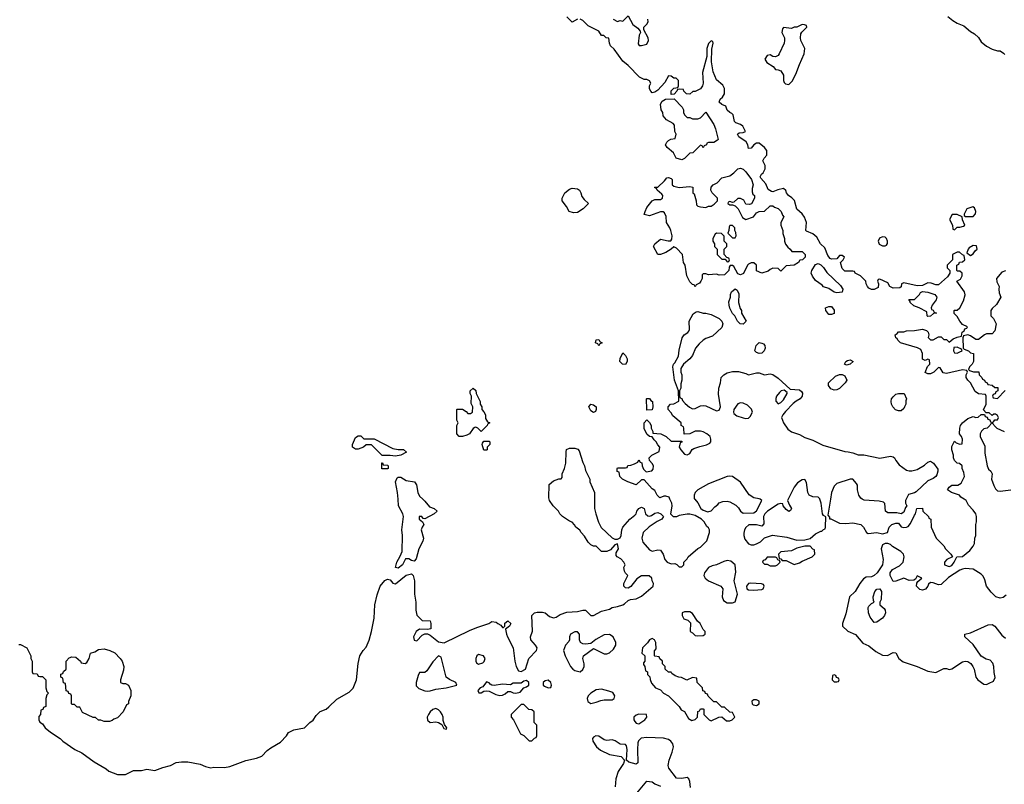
# Model space of a CAD drawing. Header units: inches. Extents: x 1861287 to 2052918, y 204622 to 437896.
# Tile 124 of 215: x 1969140 to 1976502, y 297869 to 303585. Entities that reach past the tile are written whole.
import ezdxf

# ---------------------------------------------------------------- set-up
doc = ezdxf.new("R2010")
doc.units = ezdxf.units.IN
doc.header["$MEASUREMENT"] = 0
for name, color, linetype in [('B9269', 7, 'Continuous'), ('B9279', 7, 'Continuous'), ('B9370', 7, 'Continuous')]:
    doc.layers.add(name, color=color, linetype=linetype)

msp = doc.modelspace()

# ---------------------------------------------------------------- linework, layer by layer
at = {"layer": 'B9269', "color": 5, "elevation": 140}
msp.add_lwpolyline([(1969134, 298914), (1969146, 298914), (1969192, 298890), (1969222, 298830), (1969222, 298810), (1969231.6, 298788.4), (1969234, 298710), (1969238, 298698), (1969270, 298694), (1969278, 298678), (1969290, 298674), (1969310, 298674), (1969334, 298650), (1969334, 298590), (1969343.6, 298563.6), (1969354, 298550), (1969343.6, 298536.4), (1969334, 298510), (1969334, 298450), (1969318, 298442), (1969312.7, 298427.3), (1969298, 298422), (1969294, 298390), (1969283.6, 298376.4), (1969282, 298350), (1969290, 298334), (1969310, 298322), (1969330, 298292), (1969370, 298258), (1969442, 298210), (1969462, 298190), (1969552, 298130), (1969603.5, 298103.5), (1969696.9, 298036.9), (1969785.4, 297985.4), (1969806.4, 297966.4), (1969870, 297942), (1969930, 297942), (1969990, 297971.3), (1970000, 297971.3)], dxfattribs=at)
msp.add_lwpolyline([(1969910, 298622), (1969930, 298622), (1969952, 298610), (1969970.9, 298570.9), (1969971.3, 298530), (1969952.7, 298487.3), (1969952, 298470), (1969938, 298462), (1969914, 298410), (1969870, 298366), (1969843.6, 298356.4), (1969830, 298346), (1969810, 298338), (1969770, 298338), (1969747.3, 298347.3), (1969728.4, 298348.4), (1969707.3, 298367.3), (1969688.4, 298368.4), (1969610, 298406), (1969590, 298446), (1969570, 298446), (1969550, 298466), (1969530, 298466), (1969526, 298470), (1969526, 298530), (1969522, 298542), (1969507.3, 298547.3), (1969502, 298562), (1969487.3, 298567.3), (1969482, 298622), (1969467.3, 298627.3), (1969462, 298662), (1969446, 298670), (1969447.3, 298692.7), (1969462, 298698), (1969467.3, 298712.7), (1969486, 298730), (1969486, 298790), (1969510, 298814), (1969530, 298822), (1969559.6, 298819.6), (1969594, 298790), (1969598, 298778), (1969630, 298772), (1969640.4, 298779.6), (1969658, 298810), (1969668, 298850), (1969701.2, 298858.8), (1969730, 298876), (1969770, 298882), (1969814, 298870), (1969850, 298851.3), (1969891, 298810), (1969904.7, 298790), (1969918, 298750), (1969916.9, 298723.1), (1969894, 298650), (1969894, 298630)], close=True, dxfattribs=at)
at = {"layer": 'B9279', "color": 5, "elevation": 140}
for points in [[(1970000, 297971.3), (1970050, 297971), (1970090, 297981), (1970150, 297971), (1970210, 297994.8), (1970268, 298010), (1970310, 298030.7), (1970350, 298037.3), (1970396.8, 298036.8), (1970490, 298018.8), (1970530, 298001), (1970570, 297991.3), (1970590, 297996), (1970670, 297994.8), (1970710, 298001), (1970830, 298046.8), (1970910, 298064), (1970950, 298078.8), (1970990, 298121), (1971017.5, 298142.5), (1971090, 298182.8), (1971134, 298230), (1971150, 298256), (1971190, 298276), (1971270, 298291.3), (1971309.3, 298330.7), (1971332.9, 298347.1), (1971356.5, 298383.5), (1971386.3, 298413.7), (1971430, 298431.3), (1971452.1, 298447.9), (1971510, 298506), (1971603.1, 298556.9), (1971633.6, 298586.4), (1971659, 298650), (1971669.3, 298770.7), (1971682, 298830), (1971708, 298870), (1971730, 298894), (1971752.5, 298947.5), (1971769.2, 299010), (1971789.2, 299110), (1971794, 299210), (1971813.6, 299286.4), (1971835.3, 299350), (1971870, 299392), (1971890, 299402), (1971910, 299398), (1971930, 299371.3), (1971950, 299368), (1972030, 299432.4), (1972070, 299442.8), (1972082.8, 299430), (1972091, 299390), (1972091, 299290), (1972101, 299230), (1972101, 299170), (1972110, 299134), (1972150, 299094), (1972210, 299092), (1972214, 299070), (1972214, 299030), (1972190, 299026), (1972130, 299028), (1972104.7, 299010), (1972084, 298970), (1972090, 298946), (1972110, 298941), (1972150, 298984.7), (1972170, 298994), (1972190, 298994), (1972210, 298984.7), (1972270, 298934.8), (1972313.6, 298926.4), (1972502.5, 299017.5), (1972558, 299042), (1972648, 299070), (1972670, 299084.7), (1972702, 299082), (1972714, 299070), (1972738, 299058), (1972750, 299042), (1972758, 299042), (1972766, 299050), (1972767.3, 299072.7), (1972790, 299092), (1972811.3, 299070), (1972802, 299050), (1972772.7, 299027.3), (1972780.5, 298990), (1972786.4, 298970), (1972828.8, 298890), (1972841.7, 298790), (1972852.4, 298750), (1972870, 298718), (1972890, 298712.7), (1972920.9, 298730), (1972947.6, 298810), (1973004.2, 298870), (1973007.8, 298890), (1972997.6, 298910), (1972962, 298950), (1972958, 298970), (1972973.2, 299013.2), (1972969, 299130), (1972989.1, 299150.9), (1973010, 299156), (1973050, 299156), (1973070, 299151.3), (1973102, 299122), (1973130, 299112), (1973150, 299118), (1973182, 299138), (1973230, 299154.8), (1973310, 299161), (1973350, 299171), (1973370, 299171), (1973410, 299131), (1973430, 299130.8), (1973490, 299162.8), (1973550, 299178), (1973570, 299191.3), (1973610, 299198), (1973649.1, 299210.9), (1973663.1, 299216.9), (1973690, 299242), (1973706, 299250), (1973750, 299256), (1973790, 299276), (1973875.3, 299350), (1973878, 299370), (1973868, 299390), (1973866, 299410), (1973847.3, 299427.3), (1973790, 299428), (1973755.3, 299404.7), (1973710, 299348.7), (1973690, 299335.3), (1973670, 299338), (1973658, 299350), (1973658, 299370), (1973686, 299430), (1973670, 299446), (1973663.1, 299463.1), (1973658, 299490), (1973666, 299510), (1973658, 299530), (1973634.6, 299554.6), (1973606, 299570), (1973600.4, 299580.4), (1973600.4, 299599.6), (1973618, 299630), (1973610, 299666), (1973590, 299658), (1973558, 299622), (1973530, 299608), (1973490, 299608.7), (1973450, 299648), (1973430, 299648.7), (1973410, 299658), (1973390, 299678), (1973363.1, 299723.1), (1973338, 299750), (1973328.4, 299768.4), (1973298, 299790), (1973288.9, 299808.9), (1973270, 299828), (1973250, 299835.3), (1973198, 299870), (1973178, 299890), (1973168, 299910), (1973128, 299950), (1973102, 299990), (1973098.7, 300000)], [(1972153.6, 300000), (1972170, 299984.7), (1972203.6, 299943.6), (1972238, 299930), (1972261, 299910), (1972238, 299890), (1972170, 299854), (1972156.4, 299856.4), (1972146, 299870), (1972126, 299870), (1972126, 299850), (1972152, 299832), (1972161, 299810), (1972147.9, 299792.1), (1972140.7, 299770), (1972159.1, 299710), (1972154.6, 299685.4), (1972124, 299630), (1972105.4, 299554.6), (1972090, 299538), (1972070, 299542), (1972050, 299555.3), (1972024.7, 299555.3), (1972001, 299510), (1971970, 299485.2), (1971949, 299490), (1971959.3, 299530), (1971985.2, 299574.8), (1971999, 299610), (1972001.2, 299730), (1971997.2, 299770), (1972009.2, 299870), (1972005.2, 299890), (1971973.2, 299950), (1971968.6, 300000)], [(1973438.3, 300000), (1973438.8, 299930), (1973446.8, 299890), (1973467.5, 299827.5), (1973487.7, 299787.7), (1973570, 299711), (1973590, 299702), (1973610, 299702), (1973628.4, 299711.6), (1973638, 299730), (1973642, 299770), (1973648.7, 299790), (1973702, 299850), (1973740.2, 299879.8), (1973749.1, 299890.9), (1973754, 299910), (1973770, 299931), (1973790, 299941), (1973810, 299931.3), (1973818.8, 299890), (1973836.8, 299876.8), (1973850, 299874), (1973862.7, 299877.3), (1973890, 299896), (1973910, 299901), (1973934, 299890), (1973954, 299870), (1973942, 299850), (1973906.4, 299833.6), (1973846.4, 299793.6), (1973802, 299750), (1973791.3, 299710), (1973799.8, 299679.8), (1973850, 299622), (1973870, 299612), (1973910, 299621), (1973930, 299618), (1973951.3, 299590), (1973964.7, 299550), (1973982, 299530), (1974010, 299518), (1974039.6, 299519.6), (1974052.7, 299512.7), (1974070, 299494), (1974090, 299494), (1974106, 299510), (1974106, 299530), (1974130, 299554), (1974138, 299570), (1974210, 299631.3), (1974230, 299642), (1974278, 299690), (1974298, 299750), (1974298, 299770), (1974290, 299786), (1974276.4, 299796.4), (1974258, 299830), (1974238, 299850), (1974190, 299878), (1974150, 299888.7), (1974130, 299888.7), (1974070, 299878), (1974050, 299868), (1974028.4, 299868.4), (1974008, 299888), (1974017.2, 299950), (1974016, 299970), (1974002.1, 300000)], [(1974186.8, 300000), (1974210, 299974), (1974232, 299930), (1974250, 299918), (1974285.4, 299905.4), (1974310, 299912), (1974336.4, 299943.6), (1974360.4, 299959.6), (1974370, 299972), (1974396.4, 299983.6), (1974430, 299984.7), (1974450, 299981), (1974495.2, 299955.2), (1974515.2, 299935.2), (1974530, 299911.3), (1974550, 299896), (1974630, 299898), (1974650, 299912), (1974688.7, 299990), (1974675.3, 300000)], [(1974886.5, 300000), (1974882, 299990), (1974895.3, 299955.3), (1974911.3, 299930), (1974903.6, 299916.4), (1974890, 299909.2), (1974870, 299922), (1974848, 299950), (1974846, 299966), (1974830, 299968), (1974810, 299962), (1974731.3, 299910), (1974711, 299890), (1974701, 299870), (1974703.6, 299816.4), (1974690, 299798), (1974649.2, 299809.2), (1974590.8, 299809.2), (1974570.5, 299789.5), (1974558.8, 299770), (1974554.4, 299745.6), (1974554, 299730), (1974562, 299702), (1974590, 299666), (1974610, 299658.8), (1974630, 299658.8), (1974650, 299666), (1974678.6, 299681.4), (1974710, 299711.3), (1974769.3, 299730.7), (1974876.1, 299716.1), (1974950, 299694), (1975010, 299696), (1975050, 299706), (1975090, 299741), (1975130, 299762), (1975138, 299762), (1975150, 299774), (1975162, 299778), (1975166, 299790), (1975167.3, 299867.3), (1975150, 299878), (1975142, 299890), (1975132.7, 299970), (1975122.7, 300000)], [(1975202.2, 300000), (1975182, 299882), (1975194, 299866), (1975194, 299854), (1975206, 299854), (1975270, 299822), (1975318, 299818), (1975370, 299822.8), (1975430, 299811.3), (1975450, 299792), (1975471.3, 299751.3), (1975483.6, 299743.6), (1975550, 299750.6), (1975590, 299741), (1975629.1, 299750.9), (1975642, 299790), (1975660.9, 299810), (1975690, 299821.6), (1975710, 299820.7), (1975730, 299794), (1975747.9, 299787.9), (1975770, 299790.5), (1975782.9, 299797.1), (1975801.5, 299818.5), (1975830, 299882), (1975838, 299890), (1975848.7, 299931.3), (1975890, 299932), (1975894, 299910), (1975934, 299870), (1975938, 299858), (1975951.6, 299851.6), (1975954, 299790), (1975992, 299710), (1976050, 299652), (1976062, 299630), (1976102, 299590), (1976114, 299570), (1976071.6, 299548.4), (1976054, 299530), (1976054, 299510), (1976090, 299498), (1976110, 299504.7), (1976128, 299530), (1976146, 299570), (1976190, 299572), (1976244, 299616), (1976268, 299650), (1976278, 299670), (1976282, 299710), (1976288.7, 299730), (1976288.7, 299810), (1976295.3, 299830), (1976295.3, 299870), (1976288.7, 299890), (1976270, 299918), (1976234.6, 299954.6), (1976218, 299990), (1976202.2, 300000)], [(1975767.3, 300000), (1975762, 299990), (1975762, 299970), (1975772, 299950), (1975762, 299938), (1975750, 299902), (1975732, 299890), (1975698, 299898), (1975630, 299897.2), (1975614, 299910), (1975608.7, 299968.7), (1975599, 299979), (1975566, 299986), (1975453.4, 299993.4), (1975439.7, 299999.7), (1975439.2, 300000)], [(1976517.1, 299282.9), (1976494.4, 299265.6), (1976470, 299260.9), (1976439, 299270), (1976404.4, 299304.4), (1976369.5, 299349.5), (1976357.5, 299397.5), (1976344.1, 299424.1), (1976330, 299439), (1976270, 299478), (1976210, 299481.2), (1976190, 299477.2), (1976170, 299469.3), (1976085.5, 299414.5), (1976030, 299362.7), (1976010, 299359.3), (1975970, 299375.3), (1975950, 299378), (1975935.3, 299364.7), (1975930.5, 299349.5), (1975912.7, 299327.3), (1975890, 299320.9), (1975870, 299324.5), (1975846.6, 299350), (1975848.4, 299371.6), (1975855.3, 299384.7), (1975886, 299410), (1975850, 299426), (1975838, 299402), (1975825.4, 299394.6), (1975790, 299393.2), (1975750, 299409.2), (1975690, 299388), (1975670, 299386), (1975649.5, 299429.5), (1975649.3, 299450), (1975665.6, 299474.4), (1975718, 299502), (1975738.9, 299521.1), (1975745.2, 299530), (1975754, 299570), (1975749.1, 299589.1), (1975729.3, 299609.3), (1975666.3, 299646.3), (1975650, 299662), (1975630, 299668.7), (1975610, 299668.7), (1975590, 299658), (1975581, 299630), (1975597.1, 299550), (1975590.7, 299510), (1975550.5, 299450), (1975530, 299429.5), (1975510, 299419.6), (1975470, 299417), (1975450, 299403.7), (1975420.5, 299370), (1975387.3, 299310), (1975344.9, 299270), (1975315.9, 299144.1), (1975291, 299070), (1975291, 299050), (1975332.8, 299012.8), (1975390, 298987.7), (1975444.9, 298924.9), (1975490, 298904.9), (1975540.7, 298860.7), (1975590, 298833), (1975627.5, 298832.5), (1975670, 298853.4), (1975690, 298850.8), (1975713.4, 298810), (1975745.1, 298785.1), (1975850.4, 298750.4), (1975930, 298714.8), (1975990, 298704), (1976050, 298733.4), (1976070, 298733.4), (1976090, 298727.3), (1976110, 298730.7), (1976190, 298783.8), (1976210, 298790.4), (1976230, 298787.7), (1976251.8, 298771.8), (1976267.7, 298750), (1976276.3, 298730), (1976288, 298670), (1976302.8, 298650), (1976350, 298617.3), (1976370, 298614.8), (1976390, 298624.7), (1976420.4, 298639.6), (1976433.6, 298666.4), (1976425.1, 298705.1), (1976422.7, 298750), (1976415.1, 298775.1), (1976396.2, 298796.2), (1976365.4, 298805.4), (1976330, 298826), (1976270, 298914), (1976206, 298970), (1976208, 298990), (1976250, 299001), (1976380.2, 299059.8), (1976410, 299062.8), (1976430.4, 299050.4), (1976484.1, 298984.1), (1976510, 298961)], [(1974154.5, 297845.5), (1974149.4, 297889.4), (1974142, 297910), (1974130, 297919), (1974090, 297912.7), (1974050, 297915.3), (1973993.2, 297990), (1973989.6, 298010), (1973996.2, 298050), (1974019.5, 298110), (1974029.2, 298150), (1974024, 298170), (1974008.7, 298190), (1973990, 298204), (1973952.9, 298212.9), (1973830, 298219), (1973786.8, 298213.2), (1973766.4, 298193.6), (1973762, 298178), (1973758.8, 298130), (1973762, 298030), (1973750, 298018), (1973694.6, 298034.6), (1973678, 298050), (1973682, 298130), (1973676.4, 298156.4), (1973670, 298166), (1973630, 298168.7), (1973592.9, 298192.9), (1973570, 298201.2), (1973530, 298196.2), (1973510, 298201.6), (1973470, 298227.8), (1973448.6, 298231.4), (1973430, 298221.2), (1973423, 298210), (1973426, 298190), (1973453.4, 298150), (1973482.9, 298122.9), (1973550, 298090.4), (1973636.8, 298076.8), (1973662, 298050), (1973655.3, 298024.7), (1973615.5, 297964.5), (1973598, 297910), (1973593, 297850)], [(1973730, 297771.3), (1973830, 297891.3), (1973870, 297886), (1973890, 297871), (1973930, 297854)]]:
    msp.add_lwpolyline(points, dxfattribs=at)
for points in [[(1975010, 299648.7), (1974950, 299634), (1974910, 299615.3), (1974830, 299606), (1974814, 299590), (1974818, 299558), (1974830, 299554), (1974842, 299542), (1974870, 299542), (1974930, 299512), (1974970, 299524.7), (1974990, 299538), (1975066, 299570), (1975086, 299590), (1975082, 299622), (1975070, 299626), (1975050, 299648)], [(1974430, 299541.2), (1974404.5, 299535.5), (1974350, 299509.2), (1974318, 299502), (1974290, 299489), (1974261, 299450), (1974256, 299430), (1974264.7, 299410), (1974290, 299391), (1974382, 299350), (1974398, 299330), (1974391.3, 299270), (1974402.8, 299242.8), (1974430, 299226), (1974470, 299224.7), (1974490, 299232), (1974506, 299290), (1974482, 299390), (1974494.8, 299454.8), (1974488.7, 299510), (1974456.5, 299536.5)], [(1974790, 299566), (1974730, 299566), (1974712.7, 299547.3), (1974698, 299542), (1974694, 299530), (1974710, 299514), (1974730, 299514), (1974750, 299502), (1974790, 299502), (1974806, 299510), (1974826, 299530), (1974822, 299542), (1974807.3, 299547.3), (1974802, 299562)], [(1974607.5, 299372.5), (1974590, 299369.2), (1974574, 299350), (1974576, 299330), (1974590, 299323), (1974630, 299319.1), (1974690, 299324.7), (1974698, 299330), (1974706, 299350), (1974702, 299362), (1974687.3, 299367.3)], [(1975530, 299078), (1975498.9, 299118.9), (1975487.6, 299150), (1975485.1, 299190), (1975490, 299201), (1975510, 299221), (1975528, 299230), (1975522.7, 299242.7), (1975520.9, 299270), (1975533.2, 299310), (1975550, 299326.8), (1975570, 299330.7), (1975582.8, 299310), (1975580.7, 299250), (1975571, 299230), (1975571.3, 299210), (1975602.8, 299182.8), (1975611.3, 299170), (1975614.8, 299150), (1975606.8, 299130), (1975590.8, 299110), (1975550, 299082)], [(1974150, 299158), (1974110, 299158), (1974094, 299150), (1974094, 299130), (1974105.4, 299105.4), (1974135.3, 299095.3), (1974156, 299076), (1974154, 299010), (1974170, 299002), (1974190, 298982), (1974210, 298978), (1974250, 298982), (1974266, 298990), (1974266, 299010), (1974250, 299026), (1974228, 299070), (1974208.9, 299088.9), (1974170, 299146)], [(1973290, 299009.4), (1973259.1, 298990), (1973250.6, 298970), (1973250.6, 298949.4), (1973244.9, 298935.1), (1973221, 298910), (1973204.7, 298870), (1973218, 298830), (1973258, 298750), (1973276.3, 298730), (1973290, 298719.3), (1973329.4, 298710.6), (1973350, 298726.8), (1973360.7, 298750), (1973360.7, 298770), (1973349.3, 298810), (1973355.3, 298830), (1973430, 298884.7), (1973510, 298844.7), (1973530, 298844.7), (1973550, 298852), (1973580.4, 298879.6), (1973598, 298910), (1973598, 298930), (1973578, 298970), (1973548.7, 298988.7), (1973510, 298985.2), (1973448.3, 298951.7), (1973410, 298922), (1973370, 298916), (1973350, 298919.3), (1973334, 298930), (1973326, 298950), (1973325.2, 298990), (1973310, 299009)], [(1973870, 298958), (1973850, 298948), (1973834.8, 298925.2), (1973796, 298890), (1973791.3, 298850), (1973814, 298830), (1973814, 298790), (1973803.6, 298776.4), (1973803.6, 298763.6), (1973814, 298750), (1973818, 298718), (1973834, 298710), (1973834, 298690), (1973851.6, 298671.6), (1973852.7, 298652.7), (1973863.6, 298623.6), (1973894, 298590), (1973930, 298574), (1973954, 298550), (1973991.1, 298531.1), (1974071.1, 298451.1), (1974085.4, 298425.4), (1974110, 298412), (1974139.6, 298359.6), (1974164.7, 298344.7), (1974190, 298352), (1974208, 298370), (1974210, 298414), (1974222, 298418), (1974230, 298434), (1974250, 298434), (1974254, 298430), (1974254, 298390), (1974294, 298350), (1974310, 298342), (1974368.4, 298371.6), (1974390, 298374), (1974423.6, 298343.6), (1974450, 298342), (1974466, 298350), (1974486, 298370), (1974470, 298406), (1974448.4, 298408.4), (1974410, 298446), (1974390, 298446), (1974350, 298486), (1974330, 298486), (1974307.3, 298507.3), (1974287.3, 298527.3), (1974282, 298542), (1974267.3, 298547.3), (1974262, 298562), (1974247.3, 298567.3), (1974246, 298590), (1974206, 298630), (1974202, 298662), (1974170, 298666), (1974128.4, 298648.4), (1974087.3, 298667.3), (1974068.4, 298668.4), (1974040.4, 298680.4), (1974016.4, 298696.4), (1974010, 298706), (1973990, 298706), (1973966, 298730), (1973966, 298750), (1973946, 298770), (1973946, 298790), (1973927.3, 298807.3), (1973922, 298822), (1973890, 298826), (1973886, 298830), (1973887.3, 298867.3), (1973898, 298882), (1973895.3, 298930), (1973886, 298950)], [(1972270, 298828), (1972230, 298784), (1972184.1, 298715.9), (1972170, 298705.2), (1972130, 298704), (1972118.4, 298681.6), (1972103.7, 298630), (1972104.6, 298604.6), (1972125.1, 298585.1), (1972170, 298566.4), (1972190, 298563.8), (1972210, 298568.2), (1972250, 298578.7), (1972328, 298590), (1972408, 298610), (1972402, 298630), (1972352.5, 298652.5), (1972329, 298670), (1972294, 298810), (1972290, 298818)], [(1972570, 298839.3), (1972558.8, 298830), (1972550.8, 298810), (1972551, 298790), (1972556, 298776), (1972570, 298766), (1972603.2, 298776.8), (1972613.8, 298786.2), (1972620.9, 298810), (1972608.7, 298830)], [(1972930, 298644.5), (1972910, 298639.5), (1972890, 298625.2), (1972830, 298624.2), (1972810, 298611.8), (1972750, 298616.4), (1972687, 298607), (1972669.3, 298609.3), (1972656.5, 298616.5), (1972650, 298628), (1972630, 298635.3), (1972602, 298598), (1972582, 298590), (1972564.7, 298570), (1972572.7, 298552.7), (1972590, 298552), (1972610, 298566), (1972630, 298567.3), (1972650, 298564), (1972700.5, 298540.5), (1972730, 298533.1), (1972750, 298534), (1972770, 298545.5), (1972790, 298562.8), (1972810, 298562), (1972830, 298552.7), (1972850, 298550.4), (1972882, 298558), (1972909.4, 298590.6), (1972930, 298597.1), (1972946.6, 298610), (1972946.6, 298630)], [(1973090, 298646.6), (1973070, 298642), (1973054, 298630), (1973054.8, 298610), (1973063.4, 298603.4), (1973090, 298590.6), (1973110, 298591.3), (1973117, 298610), (1973111.6, 298630)], [(1975230, 298686), (1975218, 298682), (1975214, 298650), (1975230, 298634), (1975250, 298634), (1975262, 298638), (1975266, 298650), (1975262, 298662), (1975247.3, 298667.3), (1975242, 298682)], [(1973490, 298579.6), (1973450, 298574.5), (1973410, 298549.2), (1973390.8, 298530), (1973384, 298510), (1973388.4, 298488.4), (1973410, 298474), (1973450, 298481.6), (1973484, 298496), (1973510, 298501.3), (1973570, 298500.7), (1973584, 298510), (1973589.3, 298530), (1973574, 298554), (1973545.3, 298565.3)], [(1974630, 298500.7), (1974614, 298490), (1974616.3, 298470), (1974623.4, 298463.4), (1974650, 298458), (1974669.2, 298470), (1974669.2, 298490), (1974650, 298499.6)], [(1972250, 298435), (1972230, 298427.7), (1972210, 298409.7), (1972196.5, 298390), (1972186.7, 298370), (1972190, 298348.2), (1972210, 298331.7), (1972250, 298335.3), (1972270.4, 298330.4), (1972295.3, 298315.3), (1972310, 298286), (1972330, 298282), (1972334, 298290), (1972315.5, 298315.5), (1972306.3, 298346.3), (1972306.3, 298370), (1972299.7, 298390), (1972286.2, 298410), (1972270, 298426.2)], [(1972910, 298466), (1972890, 298466), (1972814, 298390), (1972814, 298370), (1972831.6, 298351.6), (1972885.4, 298245.4), (1972910, 298234), (1972950, 298194), (1972970, 298194), (1972990, 298214), (1973002, 298218), (1973006, 298230), (1973006, 298310), (1972986, 298330), (1972986, 298410), (1972970, 298426), (1972947.3, 298427.3)], [(1973770, 298392.7), (1973750, 298385.2), (1973731, 298370), (1973730.8, 298350), (1973738.5, 298338.5), (1973750, 298326.8), (1973770, 298320.7), (1973814, 298350), (1973828.7, 298370), (1973826, 298390)]]:
    msp.add_lwpolyline(points, close=True, dxfattribs=at)
at = {"layer": 'B9370', "color": 5, "elevation": 140}
for points in [[(1973310, 303588), (1973270, 303566), (1973230, 303606)], [(1976202.2, 300000), (1976176.4, 300016.4), (1976166, 300030), (1976106, 300050), (1976078, 300070), (1976089.3, 300090.7), (1976110, 300104.7), (1976154.6, 300105.4), (1976180.4, 300119.6), (1976204, 300170), (1976200.4, 300200.4), (1976188, 300230), (1976186, 300250), (1976167.3, 300267.3), (1976148.4, 300268.4), (1976128.4, 300288.4), (1976122, 300310), (1976122, 300330), (1976109, 300370), (1976110, 300394), (1976130, 300434), (1976141, 300421), (1976170, 300412), (1976186, 300414), (1976188.7, 300450), (1976182, 300470), (1976168, 300490), (1976168.7, 300530), (1976174, 300550), (1976189.5, 300570.5), (1976230, 300604.7), (1976270, 300618), (1976290, 300612), (1976307.3, 300612.7), (1976330, 300634), (1976354, 300634), (1976358, 300618), (1976372.7, 300612.7), (1976378, 300598), (1976392.7, 300592.7), (1976398, 300578), (1976410, 300574), (1976422, 300578), (1976430, 300594), (1976450, 300594), (1976458, 300610), (1976450, 300626), (1976436.4, 300636.4), (1976423.6, 300636.4), (1976410, 300626), (1976390, 300646), (1976366, 300646), (1976347.3, 300667.3), (1976366, 300710), (1976366, 300770), (1976362, 300782), (1976308.4, 300788.4), (1976284.7, 300804.7), (1976249.3, 300869.3), (1976228.7, 300890), (1976218, 300910), (1976218, 300930), (1976226, 300950), (1976222, 300962), (1976190, 300968), (1976070, 300939), (1976044, 300944), (1976022, 300982), (1976010, 300986), (1975974, 300950), (1975950, 300938), (1975930, 300938), (1975910, 300948), (1975928.4, 300991.6), (1975946, 301010), (1975942, 301042), (1975930, 301046), (1975910, 301038), (1975890, 301046), (1975889.3, 301090), (1975878.6, 301118.6), (1975852.9, 301132.9), (1975726, 301170), (1975706, 301190), (1975702, 301202), (1975690, 301206), (1975686, 301230), (1975702, 301238), (1975710, 301252), (1975750, 301252), (1975770, 301258), (1975830, 301261), (1975890.8, 301270.8), (1975921, 301261), (1975932, 301250), (1975938, 301230), (1975932, 301210), (1975950, 301192), (1975970, 301192), (1976010, 301214), (1976030, 301214), (1976050, 301194), (1976070, 301194), (1976090, 301174), (1976120.4, 301199.6), (1976148.4, 301211.6), (1976182, 301218), (1976186, 301250), (1976202, 301258), (1976207.3, 301272.7), (1976222, 301278), (1976226, 301290), (1976190, 301306), (1976168.7, 301330), (1976150, 301366), (1976127.3, 301387.3), (1976126, 301410), (1976130, 301414), (1976150, 301414), (1976170, 301432), (1976195.9, 301484.1), (1976209.1, 301529.1), (1976204, 301550), (1976146, 301630), (1976174.6, 301645.4), (1976186, 301670), (1976186, 301690), (1976170, 301706), (1976150, 301706), (1976146, 301710), (1976146, 301750), (1976162, 301758), (1976167.3, 301772.7), (1976190, 301774), (1976206, 301790), (1976202, 301822), (1976190, 301826), (1976167.3, 301847.3), (1976150, 301848), (1976114, 301830), (1976114, 301790), (1976074, 301750), (1976074, 301730), (1976094, 301710), (1976094, 301690), (1976076.9, 301663.1), (1976010, 301602), (1975990, 301602), (1975954.6, 301614.6), (1975930, 301618), (1975890, 301598), (1975850, 301595.3), (1975750, 301618), (1975734, 301610), (1975731.6, 301588.4), (1975719.6, 301580.4), (1975670, 301578), (1975646, 301590), (1975630, 301618), (1975570, 301646), (1975558, 301642), (1975554, 301630), (1975562, 301610), (1975558, 301582), (1975530, 301568.7), (1975508.9, 301568.9), (1975490, 301578), (1975478, 301590), (1975468, 301610), (1975466, 301630), (1975426, 301670), (1975386, 301690), (1975382, 301702), (1975370, 301706), (1975310, 301706), (1975290, 301726), (1975278, 301770), (1975298, 301790), (1975308, 301810), (1975290, 301822), (1975270, 301822), (1975250, 301798), (1975210, 301795.3), (1975200.2, 301800.2), (1975182, 301822), (1975159.5, 301879.5), (1975128.7, 301910), (1975099.3, 301959.3), (1975070, 301984), (1975023.1, 302003.1), (1975018, 302010), (1975022.7, 302070), (1975007.5, 302107.5), (1974990, 302133.2), (1974950, 302168.7), (1974932.8, 302232.8), (1974914.2, 302254.2), (1974889.2, 302270), (1974873.2, 302290), (1974869, 302309), (1974850, 302322), (1974807.3, 302312.7), (1974770, 302298), (1974760.4, 302300.4), (1974736.4, 302316.4), (1974718, 302358), (1974680.9, 302400.9), (1974677.2, 302410), (1974686, 302430), (1974699.1, 302440.9), (1974714, 302470), (1974713.8, 302493.8), (1974696, 302530), (1974706, 302550), (1974726.6, 302573.4), (1974726.6, 302606.6), (1974709.5, 302629.5), (1974670, 302662), (1974650, 302662), (1974630, 302648.7), (1974610, 302625.2), (1974590, 302622), (1974583.7, 302650), (1974571.9, 302671.9), (1974518, 302710), (1974508, 302730), (1974520.4, 302739.6), (1974550, 302742), (1974566, 302750), (1974548, 302790), (1974530, 302802), (1974494.6, 302814.6), (1974484, 302824), (1974473.6, 302873.6), (1974464.7, 302884.7), (1974448.7, 302890), (1974430, 302908.7), (1974419.3, 302939.3), (1974388.7, 302950), (1974369.5, 302969.5), (1974378, 302990), (1974394.6, 303005.4), (1974408.7, 303030), (1974408.7, 303070), (1974396.5, 303096.5), (1974350, 303135.3), (1974324.7, 303195.3), (1974313.2, 303270), (1974314.6, 303365.4), (1974326, 303410), (1974322, 303422), (1974310, 303426), (1974290, 303406), (1974278, 303370), (1974278, 303310), (1974244, 303190), (1974250.8, 303110), (1974244.7, 303090), (1974230, 303068.7), (1974190, 303048.7), (1974172, 303048), (1974150, 303028), (1974126, 303030), (1974106, 303050), (1974102, 303062), (1974070, 303066), (1974058, 303062), (1974054, 303050), (1974032.7, 303027.3), (1974010, 303026), (1974010, 303054), (1974030, 303072), (1974062, 303078), (1974066, 303090), (1974066, 303130), (1974047.3, 303147.3), (1974030, 303148), (1974010, 303162), (1973990, 303166), (1973963.5, 303116.5), (1973910, 303058), (1973890, 303042), (1973870, 303038), (1973858, 303050), (1973849.1, 303069.1), (1973848.9, 303091.1), (1973858, 303110), (1973848.4, 303128.4), (1973830, 303138), (1973810, 303138), (1973774.6, 303154.6), (1973690, 303242), (1973650, 303275.3), (1973584.7, 303364.7), (1973558, 303390), (1973548.7, 303410), (1973546, 303446), (1973526, 303450), (1973507.3, 303467.3), (1973490, 303468), (1973470, 303498), (1973390, 303538), (1973350, 303578), (1973330, 303588)], [(1973578, 303590), (1973610, 303571), (1973630, 303578), (1973650, 303574), (1973690, 303614), (1973724.7, 303550), (1973762, 303522), (1973779.6, 303499.6), (1973782, 303490), (1973771.6, 303468.4), (1973763.6, 303403.6), (1973772.7, 303392.7), (1973790, 303392), (1973830, 303402), (1973842, 303430), (1973839, 303450), (1973806, 303510), (1973806, 303530), (1973828.4, 303551.6), (1973838, 303570), (1973835.3, 303590)], [(1976078.8, 303610), (1976118, 303578), (1976150, 303559.1), (1976198.5, 303538.5), (1976250, 303496), (1976279.8, 303479.8), (1976310, 303451.3), (1976330, 303418.8), (1976370, 303386), (1976410, 303364.7), (1976451.6, 303351.6), (1976470, 303351.3), (1976495.3, 303335.3), (1976505.4, 303325.4)], [(1976510, 301708.7), (1976482.8, 301697.2), (1976444.7, 301650), (1976445.4, 301625.4), (1976464.7, 301590), (1976461, 301570), (1976463.5, 301543.5), (1976476, 301510), (1976443.6, 301456.4), (1976410, 301426), (1976402, 301410), (1976402, 301370), (1976422, 301350), (1976442, 301310), (1976430, 301258), (1976410, 301235.3), (1976370, 301235.3), (1976354, 301230), (1976310, 301195.3), (1976290, 301195.3), (1976250, 301222), (1976230, 301228), (1976198, 301222), (1976192.7, 301207.3), (1976194, 301130), (1976202, 301122), (1976234, 301110), (1976250, 301094), (1976272, 301090), (1976272, 301030), (1976262, 301010), (1976242, 300990), (1976234, 300970), (1976242, 300962), (1976272.7, 300952.7), (1976311.6, 300951.6), (1976314, 300930), (1976334, 300910), (1976338, 300898), (1976354, 300890), (1976358, 300878), (1976374, 300870), (1976378, 300858), (1976411.6, 300851.6), (1976430, 300834), (1976454, 300834), (1976454, 300810), (1976438, 300802), (1976432.7, 300787.3), (1976418, 300782), (1976414, 300770), (1976418, 300758), (1976450, 300754), (1976507.3, 300812.7)], [(1974002.1, 300000), (1973995.1, 300015.1), (1973970, 300024), (1973956.9, 300023.1), (1973926, 300010), (1973906, 300030), (1973890, 300066), (1973870, 300078), (1973810, 300146), (1973790, 300146), (1973750, 300108.7), (1973686, 300130), (1973646, 300150), (1973628, 300170), (1973622, 300202), (1973608.4, 300208.4), (1973606, 300230), (1973610, 300234), (1973670, 300234), (1973682, 300238), (1973687.3, 300252.7), (1973710, 300254), (1973736.4, 300263.6), (1973762, 300278), (1973770, 300294), (1973778, 300278), (1973792.7, 300272.7), (1973794, 300250), (1973803.6, 300223.6), (1973823.6, 300203.6), (1973867.3, 300212.7), (1973876.4, 300223.6), (1973878, 300250), (1973870, 300266), (1973848.4, 300288.4), (1973846, 300310), (1973866, 300330), (1973922, 300358), (1973926, 300390), (1973910, 300406), (1973898, 300430), (1973883.1, 300443.1), (1973870, 300466), (1973848.7, 300468.7), (1973830, 300486), (1973808.4, 300528.4), (1973808.7, 300570), (1973830, 300594), (1973850, 300574), (1973862, 300550), (1973862, 300530), (1973874, 300506), (1973874, 300494), (1973934, 300490), (1973974, 300470), (1974010, 300434), (1974090, 300434), (1974090, 300426), (1974078, 300422), (1974072, 300390), (1974082, 300370), (1974110, 300338), (1974130, 300332), (1974150, 300342), (1974168.9, 300371.1), (1974180.2, 300379.8), (1974224.7, 300395.3), (1974274.6, 300405.4), (1974300.4, 300419.6), (1974308, 300430), (1974308.7, 300450), (1974302, 300470), (1974278, 300490), (1974250, 300504), (1974230, 300509), (1974191.6, 300508.4), (1974150, 300488), (1974107.3, 300487.3), (1974106, 300530), (1974102, 300542), (1974086, 300550), (1974086, 300570), (1974023.1, 300623.1), (1974010, 300646), (1973988, 300670), (1973988, 300690), (1974006, 300710), (1974030, 300712), (1974067.3, 300732.7), (1974066, 300810), (1974035.3, 300890), (1974024, 300990), (1974029, 301010), (1974039.3, 301020.7), (1974065.2, 301070), (1974070, 301114), (1974092.7, 301207.3), (1974109.2, 301230), (1974134.5, 301245.5), (1974143.2, 301256.8), (1974149.2, 301270), (1974145.2, 301330), (1974174.5, 301385.5), (1974198.6, 301401.4), (1974210, 301404), (1974250, 301391.3), (1974270, 301391.3), (1974310, 301382), (1974370, 301351.3), (1974390.5, 301330.5), (1974397.3, 301310), (1974390, 301284), (1974321, 301219), (1974270, 301201.2), (1974250, 301189.2), (1974219.3, 301160.7), (1974194, 301130), (1974170, 301074), (1974150, 301049), (1974102, 301010), (1974083.6, 300976.4), (1974082, 300950), (1974091, 300931), (1974090.8, 300890), (1974083.6, 300863.6), (1974082, 300830), (1974074, 300810), (1974074, 300770), (1974078, 300758), (1974090, 300754), (1974096.9, 300736.9), (1974115.3, 300715.3), (1974147.3, 300687.3), (1974170, 300676), (1974190, 300678.8), (1974230, 300697.3), (1974250, 300700.7), (1974270, 300697.3), (1974350, 300661), (1974370, 300664.7), (1974379, 300690), (1974364.8, 300784.8), (1974367, 300830), (1974380.9, 300870), (1974386, 300910), (1974404, 300930), (1974430, 300946), (1974470, 300956), (1974515.3, 300955.3), (1974570, 300941), (1974590, 300931), (1974650, 300946), (1974670, 300946), (1974710, 300931), (1974750, 300938), (1974770, 300931.3), (1974810, 300904.7), (1974902, 300822), (1974970, 300818), (1974986.4, 300806.4), (1974994, 300794), (1974990.7, 300770), (1974976, 300750), (1974945.8, 300734.2), (1974923.8, 300716.2), (1974864.9, 300655.1), (1974844.7, 300630), (1974836, 300610), (1974851, 300570), (1974883.4, 300523.4), (1974910, 300502.8), (1974970, 300484), (1975010, 300460.7), (1975070, 300440.5), (1975144.5, 300404.5), (1975310, 300356), (1975335.3, 300355.3), (1975370, 300346), (1975410, 300331.3), (1975450.9, 300330.9), (1975570, 300306), (1975650, 300321), (1975670, 300318), (1975682, 300310), (1975691, 300290), (1975716.8, 300256.8), (1975770, 300216), (1975790, 300211), (1975810, 300211), (1975850, 300221), (1975905.6, 300254.4), (1975930, 300278), (1975950, 300284.7), (1975971.3, 300270), (1976004.7, 300224.7), (1976006, 300210), (1975998, 300182), (1975990.7, 300169.3), (1975970, 300155.3), (1975930, 300138), (1975843.6, 300056.4), (1975831.6, 300048.4), (1975785.4, 300034.6), (1975767.3, 300000)], [(1976504, 300504), (1976449.1, 300529.1), (1976426, 300550), (1976422, 300562), (1976410, 300566), (1976398, 300562), (1976394, 300550), (1976374, 300530), (1976350, 300526), (1976331.6, 300508.4), (1976322, 300490), (1976322, 300470), (1976356, 300396), (1976355.3, 300344.7), (1976373, 300250), (1976384.1, 300224.1), (1976401, 300210), (1976410.6, 300190.6), (1976406.8, 300150), (1976422.6, 300102.6), (1976436.7, 300076.7), (1976450, 300063.1), (1976470, 300059.5), (1976549.6, 300070.4)], [(1973098.7, 300000), (1973095.3, 300010), (1973098, 300110), (1973130, 300138), (1973172, 300152), (1973188, 300152), (1973196.4, 300163.6), (1973195.3, 300190), (1973214, 300230), (1973224, 300270), (1973224.7, 300355.3), (1973229.3, 300370.7), (1973250, 300381), (1973290, 300382.8), (1973314, 300374), (1973322, 300362), (1973350, 300274), (1973362, 300250), (1973370, 300214), (1973402, 300150), (1973402, 300130), (1973438, 300050), (1973438.3, 300000)], [(1974675.3, 300000), (1974670, 300004), (1974629.3, 300009.3), (1974593.6, 300033.6), (1974530, 300128.7), (1974470, 300169.2), (1974450, 300173.2), (1974430, 300169.2), (1974290, 300114), (1974210.7, 300069.3), (1974191.3, 300050), (1974182, 300030), (1974183.6, 300003.6), (1974186.8, 300000)], [(1971968.6, 300000), (1971964, 300050), (1971949, 300130), (1971961.2, 300158.8), (1971970, 300164.7), (1971990, 300166), (1972030, 300138.8), (1972090.7, 300130.7), (1972106.4, 300106.4), (1972116, 300050), (1972130, 300022), (1972153.6, 300000)], [(1975122.7, 300000), (1975122, 300002), (1975110, 300016), (1975070, 300017), (1975042.7, 300030), (1975032.7, 300050), (1975024, 300124), (1975010, 300148), (1974990, 300144), (1974956.8, 300123.2), (1974930.6, 300089.4), (1974891, 300010), (1974886.5, 300000)], [(1975439.2, 300000), (1975428.1, 300008.1), (1975415.1, 300030), (1975405.2, 300070), (1975404, 300104), (1975398, 300118), (1975370, 300148.7), (1975350, 300149), (1975250, 300118), (1975230, 300098), (1975210.6, 300049.4), (1975202.2, 300000)]]:
    msp.add_lwpolyline(points, dxfattribs=at)
for points in [[(1974990, 303548), (1974951.6, 303528.4), (1974930, 303528), (1974910, 303518), (1974850, 303526), (1974843.6, 303516.4), (1974838, 303490), (1974858, 303450), (1974858.8, 303430), (1974854.8, 303410), (1974818, 303330), (1974810, 303318), (1974790, 303308), (1974770, 303308.7), (1974750, 303322), (1974730, 303318), (1974711.3, 303290), (1974726, 303266), (1974774.4, 303234.4), (1974790, 303212), (1974810, 303211.3), (1974830, 303202), (1974850.5, 303170.5), (1974850.9, 303130.9), (1974856, 303116), (1974866, 303106), (1974890, 303101), (1974915.8, 303124.2), (1974943.3, 303176.7), (1974969.7, 303250.3), (1975005.6, 303330), (1975009.4, 303370), (1974979.3, 303430), (1974977.2, 303450), (1974981.2, 303478.8), (1974988.4, 303491.6), (1975026, 303530), (1975022, 303542), (1975007.3, 303547.3)], [(1974130, 302854), (1974150, 302854), (1974170, 302844.7), (1974210, 302844.7), (1974230, 302852), (1974270, 302894), (1974330, 302801), (1974343, 302770), (1974362, 302690), (1974356.9, 302683.1), (1974330, 302666), (1974290, 302666), (1974278, 302662), (1974274, 302650), (1974258, 302642), (1974250, 302626), (1974242, 302642), (1974230, 302646), (1974174, 302590), (1974150, 302586), (1974110, 302548), (1974090, 302538), (1974049.2, 302549.2), (1974029, 302590), (1973982, 302630), (1973968.7, 302650), (1973978, 302670), (1973990, 302682), (1974008.4, 302691.6), (1974042, 302698), (1974048, 302730), (1974038, 302750), (1974036.4, 302796.4), (1974026, 302810), (1973976.4, 302836.4), (1973950, 302866), (1973948, 302890), (1973935.3, 302910), (1973930, 302954), (1973943.1, 302976.9), (1973968.4, 302991.6), (1974032.7, 302992.7), (1974094, 302930), (1974102, 302910), (1974102, 302890), (1974110, 302874)], [(1974596.9, 302203.1), (1974570, 302206), (1974554.6, 302234.6), (1974530, 302248), (1974510, 302248), (1974479.6, 302220.4), (1974470, 302218), (1974450, 302226), (1974438, 302222), (1974434, 302210), (1974450, 302202), (1974470, 302202), (1974490, 302194), (1974511.3, 302171.3), (1974545.4, 302105.4), (1974570, 302092), (1974626, 302110), (1974650, 302142), (1974668.4, 302151.6), (1974710, 302154), (1974750, 302194), (1974770, 302194), (1974783.6, 302183.6), (1974810, 302174), (1974834, 302150), (1974843.6, 302123.6), (1974854, 302110), (1974832, 302070), (1974831.3, 302050), (1974844.7, 302010), (1974846.4, 301986.4), (1974858, 301950), (1974858, 301930), (1974866.4, 301906.4), (1974883.5, 301883.5), (1974902, 301870), (1974912.7, 301852.7), (1974991.6, 301851.6), (1975014, 301830), (1975014, 301810), (1974994, 301790), (1974972, 301788), (1974962, 301770), (1974930, 301749), (1974870, 301746), (1974830, 301706), (1974810, 301726), (1974770, 301728), (1974750, 301718), (1974736, 301704), (1974690, 301689), (1974648, 301708), (1974648, 301750), (1974630, 301768), (1974610, 301768), (1974590, 301758), (1974582, 301750), (1974552.7, 301687.3), (1974530, 301678), (1974510, 301686), (1974480.4, 301740.4), (1974470, 301748), (1974452.7, 301747.3), (1974444.7, 301735.3), (1974442, 301710), (1974410, 301678), (1974370, 301675.3), (1974350, 301682), (1974290, 301678), (1974270, 301686), (1974250, 301686), (1974243.6, 301676.4), (1974242, 301650), (1974234, 301630), (1974223.6, 301616.4), (1974198, 301602), (1974190, 301588), (1974182, 301602), (1974170, 301606), (1974150, 301626), (1974128, 301670), (1974115.3, 301750), (1974102, 301770), (1974095.3, 301830), (1974050, 301878), (1974030, 301888), (1974012, 301870), (1973970, 301844), (1973930, 301828.7), (1973910, 301828.7), (1973879, 301890), (1973888, 301910), (1973930, 301944.7), (1973989, 301931), (1974008.4, 301931.6), (1974015.3, 301944.7), (1974019, 301970), (1974009.3, 302009.3), (1974002, 302030), (1973975.3, 302070), (1973973.2, 302113.2), (1973962, 302142), (1973950, 302148.7), (1973930, 302148.7), (1973850, 302118), (1973810, 302128), (1973815.3, 302150), (1973830, 302182), (1973868.9, 302231.1), (1973890, 302242), (1973930, 302242), (1973946, 302250), (1973948, 302270), (1973940.4, 302280.4), (1973906, 302310), (1973902, 302322), (1973886, 302330), (1973890, 302334), (1973910, 302334), (1973960.4, 302379.6), (1973978, 302402), (1973990, 302404.7), (1974010, 302398), (1974018, 302390), (1974018, 302350), (1974030, 302341), (1974070, 302331), (1974150, 302338), (1974172, 302332), (1974174, 302290), (1974182, 302282), (1974198, 302230), (1974201, 302201), (1974210, 302192), (1974230, 302184.7), (1974270, 302182), (1974288.9, 302191.1), (1974310, 302192), (1974333.6, 302206.4), (1974358, 302230), (1974358, 302250), (1974318, 302290), (1974308, 302310), (1974310, 302334), (1974326, 302350), (1974354.6, 302365.4), (1974390, 302402), (1974450, 302418), (1974480.2, 302439.8), (1974509.2, 302470.8), (1974530, 302474.8), (1974550, 302466.8), (1974570, 302446.8), (1974611, 302390), (1974624.7, 302350), (1974616.9, 302323.1), (1974616.9, 302296.9), (1974621, 302281), (1974634, 302270), (1974634, 302250), (1974611.1, 302208.9)], [(1973281.5, 302141.5), (1973248, 302150), (1973228.9, 302188.9), (1973195.3, 302230), (1973195.3, 302250), (1973215.3, 302290), (1973250, 302318), (1973270, 302326), (1973310, 302321), (1973324.7, 302310), (1973336, 302290), (1973342, 302262), (1973359.6, 302239.6), (1973394, 302210), (1973352, 302170), (1973310, 302143.7)], [(1976266, 302186), (1976222, 302170), (1976202, 302130), (1976202, 302122), (1976212.7, 302112.7), (1976270, 302114), (1976287.3, 302132.7), (1976288, 302150), (1976278, 302178)], [(1976150, 302128.7), (1976112, 302128), (1976092, 302090), (1976114, 302050), (1976118, 302018), (1976130, 302014), (1976150, 302034), (1976170, 302034), (1976198, 302042), (1976206, 302050), (1976188.4, 302088.4), (1976186, 302110)], [(1974470, 302046), (1974450, 302046), (1974443.6, 302036.4), (1974442, 302010), (1974434, 301990), (1974470, 301954), (1974490, 301954), (1974498, 301970), (1974494.6, 301994.6), (1974486, 302010), (1974486, 302030)], [(1974350, 301988), (1974339.6, 301980.4), (1974322, 301950), (1974322, 301930), (1974334, 301910), (1974334, 301890), (1974354, 301870), (1974354, 301830), (1974390, 301794), (1974414, 301794), (1974430, 301774), (1974442, 301778), (1974446, 301790), (1974442, 301802), (1974426, 301806), (1974406, 301830), (1974406, 301870), (1974426, 301890), (1974426, 301910), (1974408, 301930), (1974407.3, 301967.3), (1974387.3, 301987.3)], [(1975590, 301960.9), (1975568.4, 301951.6), (1975559.1, 301930), (1975566, 301906), (1975590, 301893.4), (1975610, 301894), (1975621.2, 301898.8), (1975629.3, 301910.7), (1975629.4, 301930), (1975621.2, 301950), (1975610, 301958)], [(1976270, 301898), (1976239.6, 301880.4), (1976232, 301870), (1976222, 301842), (1976250, 301822), (1976270, 301834), (1976283.1, 301856.9), (1976298, 301870), (1976295.3, 301895.3)], [(1975250, 301542), (1975230, 301548.7), (1975190, 301575.3), (1975150, 301588), (1975140.4, 301600.4), (1975090, 301635.3), (1975066.8, 301666.8), (1975059, 301690), (1975062, 301710), (1975090, 301754), (1975110, 301762), (1975130, 301752), (1975150, 301732), (1975175.3, 301695.3), (1975278, 301598), (1975294, 301570), (1975290, 301548)], [(1974550, 301309.2), (1974528, 301310), (1974508, 301330), (1974488, 301370), (1974469.1, 301389.1), (1974449.3, 301429.3), (1974444, 301450), (1974443.1, 301476.9), (1974455.3, 301510), (1974455.3, 301530), (1974462, 301550), (1974490, 301572), (1974503.6, 301563.6), (1974516.3, 301536.3), (1974514.8, 301470), (1974526.4, 301426.4), (1974536, 301410), (1974538, 301390), (1974570.9, 301330.9), (1974570, 301328)], [(1975930, 301366), (1975926, 301370), (1975922, 301402), (1975866, 301430), (1975824.7, 301444.7), (1975798, 301470), (1975798, 301478), (1975787.3, 301492.7), (1975830, 301494), (1975868.4, 301531.6), (1975875.3, 301544.7), (1975890, 301554), (1975930, 301546.8), (1975982, 301530), (1975998, 301510), (1975991.3, 301490), (1975962, 301450), (1975954, 301430), (1975958, 301418), (1975970, 301414), (1975978, 301398), (1975994, 301390), (1975972.7, 301387.3), (1975950, 301368)], [(1975190, 301382), (1975168, 301410), (1975166, 301430), (1975190, 301442), (1975210, 301442), (1975230, 301414), (1975230, 301388.7), (1975210, 301382)], [(1973470, 301146), (1973462, 301162), (1973446, 301170), (1973450, 301192), (1973470, 301194), (1973478, 301178), (1973494, 301170), (1973478, 301162)], [(1974670, 301089.4), (1974650, 301097.2), (1974637.2, 301110), (1974646, 301150), (1974670, 301170.7), (1974690, 301167.3), (1974700.5, 301160.5), (1974710.6, 301150), (1974713, 301130), (1974707.3, 301110), (1974699, 301101), (1974690, 301092.7)], [(1976150, 301138), (1976124.7, 301135.3), (1976122, 301110), (1976130, 301094), (1976150, 301092), (1976170, 301102), (1976186, 301110), (1976182, 301122)], [(1973670, 301008), (1973646, 301010), (1973628, 301030), (1973628.4, 301051.6), (1973650, 301094), (1973670, 301074), (1973682, 301050), (1973682, 301030)], [(1975322, 301002), (1975308, 301010), (1975318, 301030), (1975330, 301038), (1975350, 301042), (1975371.3, 301030), (1975350, 301009)], [(1975230, 300815.3), (1975204.7, 300824.7), (1975188, 300850), (1975188, 300870), (1975240.2, 300919.8), (1975270, 300931.3), (1975290, 300932), (1975310, 300922), (1975324.7, 300890), (1975312, 300870), (1975270, 300828.7), (1975250, 300818)], [(1972590, 300506), (1972566, 300530), (1972550, 300538), (1972543.6, 300536.4), (1972530, 300528), (1972502, 300490), (1972482, 300478), (1972450, 300468.7), (1972426, 300470), (1972408.9, 300488.9), (1972408.7, 300550), (1972418, 300570), (1972408.4, 300591.6), (1972408, 300670), (1972410, 300674), (1972450, 300674), (1972476.9, 300656.9), (1972490, 300642), (1972510, 300642), (1972526, 300650), (1972528, 300690), (1972516.4, 300716.4), (1972518, 300770), (1972508, 300790), (1972508, 300810), (1972530, 300831.3), (1972550, 300814), (1972552, 300790), (1972582, 300730), (1972582, 300710), (1972594, 300690), (1972594, 300670), (1972610, 300654), (1972622, 300630), (1972623.6, 300603.6), (1972638, 300578), (1972654, 300570), (1972638, 300562), (1972634, 300550)], [(1974855.3, 300815.3), (1974834, 300810), (1974821, 300799), (1974798, 300770), (1974792.7, 300752.7), (1974792.7, 300732.7), (1974810, 300714), (1974830, 300722), (1974850, 300742), (1974878, 300790), (1974878, 300798)], [(1975710, 300662), (1975689.5, 300669.5), (1975669.2, 300690), (1975659.3, 300710), (1975656, 300730), (1975659.3, 300750), (1975670, 300766), (1975690, 300784.7), (1975710, 300791.3), (1975754, 300790), (1975771.3, 300750), (1975765.4, 300734.6), (1975764.7, 300710), (1975756, 300690), (1975750, 300678), (1975730, 300662)], [(1973430, 300648.7), (1973410, 300662), (1973395.3, 300690), (1973410, 300711), (1973430, 300704.7), (1973450.8, 300690), (1973450.8, 300670), (1973444.7, 300655.3)], [(1973830, 300666), (1973828, 300670), (1973826, 300750), (1973830, 300754), (1973850, 300754), (1973858, 300738), (1973872, 300730), (1973874, 300690), (1973870, 300668)], [(1974530, 300721.2), (1974510, 300714), (1974478.8, 300670), (1974476, 300650), (1974480.7, 300640.7), (1974503, 300623), (1974550, 300607.3), (1974570, 300602.8), (1974590, 300606), (1974602, 300618), (1974619, 300650), (1974612.5, 300672.5), (1974582, 300702), (1974550, 300719)], [(1971970, 300371.3), (1972010, 300371.3), (1972032.7, 300352.7), (1971990, 300329), (1971950, 300322), (1971910, 300328), (1971850, 300326), (1971770, 300406), (1971730, 300406), (1971711.1, 300388.9), (1971670, 300375.3), (1971650, 300375.3), (1971628.7, 300390), (1971629, 300410), (1971650, 300462), (1971670, 300474), (1971690, 300474), (1971712.7, 300452.7), (1971790, 300452), (1971930, 300378)], [(1972610, 300366), (1972598, 300410), (1972600.4, 300419.6), (1972610, 300434), (1972650, 300434), (1972654, 300430), (1972654, 300410), (1972634, 300390), (1972634, 300370), (1972630, 300366)], [(1971890, 300226), (1971847.3, 300227.3), (1971847.3, 300272.7), (1971852.7, 300272.7), (1971858, 300258), (1971890, 300254), (1971894, 300250), (1971894, 300230)]]:
    msp.add_lwpolyline(points, close=True, dxfattribs=at)

doc.saveas('drawing.dxf')
